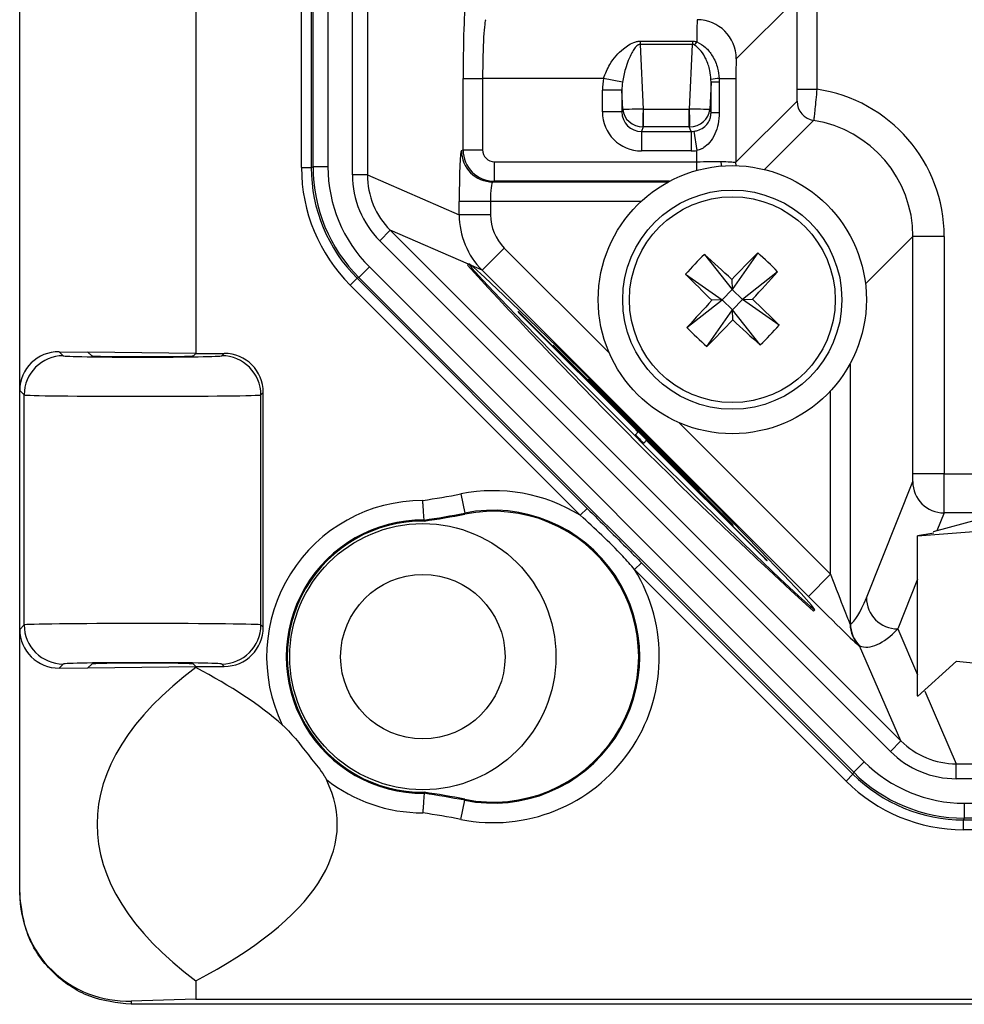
# Model space of a CAD drawing. Header units: millimetres. Extents: x 0 to 210, y 0 to 148.
# Tile 40 of 52: x 144.42 to 148.44, y 97.56 to 101.76. Entities that reach past the tile are written whole.
import ezdxf

# ---------------------------------------------------------------- set-up
doc = ezdxf.new("R2010")
doc.units = ezdxf.units.MM
doc.header["$LTSCALE"] = 0.5

msp = doc.modelspace()

# ---------------------------------------------------------------- linework, layer by layer
at = {"color": 7, "linetype": 'Continuous', "lineweight": 25}
for p, q in [((144.420359, 100.178033), (144.420359, 118.993655)), ((145.170359, 118.835844), (145.170359, 100.335844)), ((145.620214, 101.126669), (145.620214, 117.996685)), ((145.661841, 117.996685), (145.661841, 101.126669)), ((145.669464, 101.129826), (145.669464, 117.993528)), ((145.732903, 117.993528), (145.732903, 101.129826)), ((145.837299, 101.095793), (145.837299, 118.027561)), ((145.900739, 118.027561), (145.900739, 101.095793)), ((147.731453, 101.850007), (147.471602, 101.590157)), ((147.731453, 101.460323), (147.731453, 101.850007)), ((147.814773, 101.850007), (147.814773, 101.460323)), ((147.062178, 101.665362), (147.062178, 101.651651)), ((147.062178, 101.665362), (147.285207, 101.665362)), ((147.062178, 101.651651), (147.074983, 101.37533)), ((147.285207, 101.651651), (147.062178, 101.651651)), ((147.272402, 101.37533), (147.285207, 101.651651)), ((147.285207, 101.665362), (147.285207, 101.651651)), ((146.308404, 101.202137), (146.308404, 101.506836)), ((146.308404, 101.506836), (146.391658, 101.506836)), ((146.391658, 101.506836), (146.391658, 101.202137)), ((146.906416, 101.506836), (146.391658, 101.506836)), ((146.98685, 101.490876), (146.906416, 101.506836)), ((147.364142, 101.491274), (147.358711, 101.374095)), ((147.364142, 101.491274), (147.364022, 101.501784)), ((147.364142, 101.36049), (147.364142, 101.491274)), ((147.39946, 101.491274), (147.364142, 101.491274)), ((147.399131, 101.506836), (147.39946, 101.491274)), ((147.399131, 101.506836), (147.470173, 101.506836)), ((147.39946, 101.491274), (147.39946, 101.36049)), ((147.470173, 101.506836), (147.470173, 101.149475)), ((146.984834, 101.456941), (146.901552, 101.456941)), ((146.901552, 101.364477), (146.901552, 101.456941)), ((146.988674, 101.374095), (146.984834, 101.456941)), ((146.984834, 101.456941), (146.984834, 101.364477)), ((147.731453, 101.460323), (147.814773, 101.460323)), ((147.470173, 101.149475), (147.730597, 101.4099)), ((146.984834, 101.364477), (146.901552, 101.364477)), ((146.984834, 101.364477), (146.988674, 101.374095)), ((147.075732, 101.375324), (147.075732, 101.300539)), ((147.075732, 101.375324), (147.271653, 101.375324)), ((147.271653, 101.300539), (147.271653, 101.375324)), ((147.358711, 101.374095), (147.364142, 101.36049)), ((147.39946, 101.36049), (147.364142, 101.36049)), ((147.075732, 101.300539), (147.067813, 101.280698)), ((147.067813, 101.280698), (147.279572, 101.280698)), ((147.067813, 101.280698), (147.067813, 101.197682)), ((147.271653, 101.300539), (147.075732, 101.300539)), ((147.279572, 101.280698), (147.271653, 101.300539)), ((147.279572, 101.280698), (147.279572, 101.197682)), ((147.291564, 101.281537), (147.303532, 101.199419)), ((146.301057, 101.1992), (146.308404, 101.202137)), ((146.308404, 101.202137), (146.391658, 101.202137)), ((147.279572, 101.197682), (147.067813, 101.197682)), ((147.303532, 101.152167), (147.303532, 101.199419)), ((146.441668, 101.068847), (146.441668, 101.152167)), ((146.441668, 101.152167), (147.303532, 101.152167)), ((145.620214, 101.126669), (145.661841, 101.126669)), ((145.661841, 101.126669), (145.669464, 101.129826)), ((145.732903, 101.129826), (145.669464, 101.129826)), ((145.900739, 101.095793), (145.837299, 101.095793)), ((145.900739, 101.095793), (146.291763, 100.925847)), ((146.441668, 101.068847), (146.434264, 101.065887)), ((146.291763, 100.925847), (146.291763, 100.982566)), ((146.424969, 100.982566), (146.291763, 100.982566)), ((146.424969, 100.982566), (146.424969, 100.925847)), ((146.424969, 100.925847), (146.291763, 100.925847)), ((145.953647, 100.815035), (145.998542, 100.859929)), ((145.998542, 100.859929), (148.172778, 98.685693)), ((148.127884, 98.640798), (145.953647, 100.815035)), ((148.223869, 99.822856), (148.223869, 100.833632)), ((148.357182, 100.833632), (148.223869, 100.833632)), ((148.357182, 100.833632), (148.357182, 99.822856)), ((146.483607, 100.784348), (146.389341, 100.690082)), ((147.562994, 100.763674), (147.453575, 100.608046)), ((146.33273, 100.717339), (146.326839, 100.711448)), ((147.335798, 100.757449), (147.453575, 100.608046)), ((145.909398, 100.703729), (145.86454, 100.65887)), ((145.909398, 100.703729), (148.016578, 98.59655)), ((147.778612, 99.30081), (146.389341, 100.690082)), ((147.647761, 100.683429), (147.498358, 100.565652)), ((145.827483, 100.626278), (145.856917, 100.655713)), ((145.86454, 100.65887), (145.856917, 100.655713)), ((145.856917, 100.655713), (146.837066, 99.675565)), ((147.971719, 98.551691), (145.86454, 100.65887)), ((147.255553, 100.672682), (147.411181, 100.563263)), ((147.452399, 100.650965), (147.453575, 100.608046)), ((146.807631, 99.64613), (145.827483, 100.626278)), ((147.411181, 100.563263), (147.453575, 100.608046)), ((147.498358, 100.565652), (147.453575, 100.608046)), ((147.261778, 100.445486), (147.411181, 100.563263)), ((147.411181, 100.563263), (147.368262, 100.562087)), ((147.411181, 100.563263), (147.455964, 100.520869)), ((147.498358, 100.565652), (147.455964, 100.520869)), ((147.498358, 100.565652), (147.541277, 100.566828)), ((147.653987, 100.456233), (147.498358, 100.565652)), ((146.54213, 100.51426), (146.541541, 100.513671)), ((147.346546, 100.365241), (147.455964, 100.520869)), ((147.45714, 100.47795), (147.455964, 100.520869)), ((147.573741, 100.371466), (147.455964, 100.520869)), ((146.559499, 100.496274), (146.55891, 100.495685)), ((147.0421, 100.012495), (146.55891, 100.495685)), ((147.042689, 100.013084), (146.559499, 100.496274)), ((147.585421, 99.471586), (146.560116, 100.496891)), ((144.588986, 100.342688), (144.606166, 100.325508)), ((144.588986, 100.342688), (144.71119, 100.34125)), ((144.71119, 100.34125), (144.726844, 100.325595)), ((145.170359, 100.335844), (144.71119, 100.34125)), ((146.692529, 100.370031), (146.69194, 100.369442)), ((146.709898, 100.352045), (146.709309, 100.351456)), ((147.439986, 99.620779), (146.709309, 100.351456)), ((147.440575, 99.621368), (146.709898, 100.352045)), ((147.441192, 99.621985), (146.710515, 100.352662)), ((145.160111, 100.325595), (145.170359, 100.335844)), ((145.170359, 100.335844), (145.291124, 100.335844)), ((145.280788, 100.325508), (145.291124, 100.335844)), ((146.842928, 100.225803), (146.842339, 100.225213)), ((144.439525, 100.158867), (144.420359, 100.178033)), ((144.420359, 99.160321), (144.420359, 100.178033)), ((146.860297, 100.207816), (146.859708, 100.207227)), ((147.295757, 99.771178), (146.859708, 100.207227)), ((147.296347, 99.771767), (146.860297, 100.207816)), ((147.296964, 99.772384), (146.860914, 100.208433)), ((144.439525, 99.179487), (144.439525, 100.158867)), ((145.457765, 100.169202), (145.44743, 100.158867)), ((145.44743, 99.179487), (145.44743, 100.158867)), ((145.457765, 99.169152), (145.457765, 100.169202)), ((147.042689, 100.013084), (147.0421, 100.012495)), ((147.042442, 99.989267), (147.041853, 99.988678)), ((147.042442, 99.989267), (147.054268, 100.001093)), ((147.077797, 99.953912), (147.089624, 99.965738)), ((147.077797, 99.953912), (147.077208, 99.953322)), ((147.101614, 99.954159), (147.101025, 99.953569)), ((147.584215, 99.47038), (147.101025, 99.953569)), ((147.584804, 99.470969), (147.101614, 99.954159)), ((148.357182, 99.822856), (148.223869, 99.822856)), ((147.296347, 99.771767), (147.295757, 99.771178)), ((147.313744, 99.753809), (147.314333, 99.754398)), ((148.025742, 99.295365), (148.223312, 99.789554)), ((146.29902, 99.737466), (146.315287, 99.655749)), ((146.807631, 99.64613), (146.837066, 99.675565)), ((146.316144, 99.651444), (146.315287, 99.655749)), ((146.14281, 99.621663), (146.142515, 99.626055)), ((147.440575, 99.621368), (147.439986, 99.620779)), ((147.457972, 99.60341), (147.458562, 99.603999)), ((148.243768, 99.55816), (148.611999, 99.587234)), ((148.49902, 99.626308), (148.309982, 99.57638)), ((148.31325, 99.570724), (148.243768, 99.55816)), ((148.243768, 98.87689), (148.243768, 99.55816)), ((147.584804, 99.470969), (147.584215, 99.47038)), ((147.038979, 99.414782), (147.068414, 99.444217)), ((147.068414, 99.444217), (147.968562, 98.544068)), ((147.602201, 99.453011), (147.60279, 99.4536)), ((147.939127, 98.514634), (147.038979, 99.414782)), ((147.872878, 99.395077), (147.778612, 99.30081)), ((147.799978, 99.238309), (147.80587, 99.2442)), ((144.420359, 99.160321), (144.439525, 99.179487)), ((145.44743, 99.179487), (145.457765, 99.169152)), ((147.956199, 99.183698), (147.957946, 99.184422)), ((144.420359, 98.039209), (144.420359, 99.160321)), ((147.996992, 99.090155), (147.995245, 99.089432)), ((148.172778, 98.685693), (147.996992, 99.090155)), ((144.606166, 99.012846), (144.588986, 98.995665)), ((144.71119, 98.997104), (144.726844, 99.012758)), ((144.71119, 98.997104), (145.170359, 99.00251)), ((145.160111, 99.012758), (145.170359, 99.00251)), ((145.170359, 99.00251), (145.291124, 99.00251)), ((145.170359, 99.00251), (145.170359, 98.99751)), ((145.291124, 99.00251), (145.280788, 99.012846)), ((148.408985, 99.024577), (148.243768, 98.874444)), ((148.408985, 99.024577), (148.815013, 98.984335)), ((144.588986, 98.995665), (144.71119, 98.997104)), ((148.127884, 98.640798), (148.172778, 98.685693)), ((148.016578, 98.59655), (147.971719, 98.551691)), ((148.408641, 98.58789), (164.463744, 98.58789)), ((148.408641, 98.52445), (148.408641, 98.58789)), ((147.939127, 98.514634), (147.968562, 98.544068)), ((147.968562, 98.544068), (147.971719, 98.551691)), ((164.463744, 98.52445), (148.408641, 98.52445)), ((146.142515, 98.462299), (146.14281, 98.466691)), ((146.29902, 98.350888), (146.315287, 98.432605)), ((146.316144, 98.43691), (146.315287, 98.432605)), ((148.442675, 98.420054), (164.42971, 98.420054)), ((148.442675, 98.420054), (148.442675, 98.356615)), ((148.442675, 98.356615), (148.439518, 98.348992)), ((148.439518, 98.348992), (164.432867, 98.348992)), ((148.439518, 98.307365), (148.439518, 98.348992)), ((164.42971, 98.356615), (148.442675, 98.356615)), ((164.432867, 98.307365), (148.439518, 98.307365)), ((145.170359, 97.664177), (145.170359, 97.585844)), ((145.170359, 97.585844), (144.895359, 97.577745)), ((144.895359, 97.577745), (144.895359, 97.563756)), ((145.170359, 97.585844), (167.945811, 97.585844)), ((167.967899, 97.563756), (144.895359, 97.563756))]:
    msp.add_line(p, q, dxfattribs=at)
at = {"color": 8, "linetype": 'Continuous', "lineweight": 25}
for p, q in [((147.801068, 101.32758), (147.592031, 101.118542)), ((147.303532, 101.114892), (147.303532, 101.152167)), ((147.471436, 101.135047), (147.470173, 101.149475)), ((146.434264, 101.065887), (147.18197, 101.065887)), ((147.187483, 101.068847), (146.441668, 101.068847)), ((147.066136, 100.982566), (146.424969, 100.982566)), ((146.33088, 100.715489), (145.998542, 100.859929)), ((148.223869, 100.833632), (148.021661, 100.631425)), ((146.483607, 100.784348), (146.931408, 100.336548)), ((146.389341, 100.690082), (146.344918, 100.709388)), ((147.956199, 100.291658), (147.956199, 99.183698)), ((147.872878, 99.395077), (147.872878, 100.175824)), ((147.22686, 100.041096), (147.872878, 99.395077)), ((148.357182, 99.822856), (149.675923, 99.822856)), ((148.356625, 99.656348), (148.326387, 99.580713)), ((148.792037, 99.656348), (148.356625, 99.656348)), ((148.243768, 99.374054), (148.159055, 99.162158)), ((148.159055, 99.162158), (148.243768, 98.967244)), ((148.274224, 98.897168), (148.408641, 98.58789))]:
    msp.add_line(p, q, dxfattribs=at)
at = {"color": 8, "linetype": 'Continuous', "lineweight": 25, "flags": 128}
msp.add_lwpolyline([(147.409613, 101.133502), (147.4091, 101.137013), (147.407976, 101.15313)], dxfattribs=at)
at = {"color": 7, "linetype": 'Continuous', "lineweight": 25, "flags": 128}
for points in [[(146.33273, 100.717339), (146.346154, 100.698571), (146.391182, 100.648431), (146.465847, 100.569111), (146.566886, 100.464078), (146.689883, 100.337922), (146.829462, 100.196157), (146.979523, 100.044978), (147.133508, 99.890993), (147.284687, 99.740932), (147.426452, 99.601352), (147.552608, 99.478356), (147.657641, 99.377317), (147.736961, 99.302651), (147.787101, 99.257623), (147.80587, 99.2442), (147.792446, 99.262969), (147.747418, 99.313109), (147.672753, 99.392428), (147.571714, 99.497462), (147.448717, 99.623618), (147.309138, 99.765383), (147.159077, 99.916562), (147.005092, 100.070547), (146.853913, 100.220608), (146.712148, 100.360187), (146.585992, 100.483184), (146.480959, 100.584223), (146.401639, 100.658888), (146.351499, 100.703916), (146.33273, 100.717339)], [(146.560116, 100.496891), (146.553328, 100.503632), (146.547526, 100.509301), (146.543594, 100.513032), (146.54213, 100.51426), (146.543358, 100.512796), (146.54709, 100.508864), (146.552758, 100.503062), (146.559499, 100.496274)], [(146.710515, 100.352662), (146.703727, 100.359404), (146.697925, 100.365072), (146.693993, 100.368804), (146.692529, 100.370031), (146.693757, 100.368568), (146.697489, 100.364635), (146.703157, 100.358834), (146.709898, 100.352045)], [(146.860914, 100.208433), (146.854126, 100.215175), (146.848324, 100.220843), (146.844392, 100.224575), (146.842928, 100.225803), (146.844156, 100.224339), (146.847888, 100.220407), (146.853556, 100.214605), (146.860297, 100.207816)], [(147.296347, 99.771767), (147.303135, 99.765026), (147.308937, 99.759358), (147.312869, 99.755626), (147.314333, 99.754398), (147.313105, 99.755862), (147.309373, 99.759794), (147.303705, 99.765596), (147.296964, 99.772384)], [(147.440575, 99.621368), (147.447364, 99.614627), (147.453166, 99.608958), (147.457098, 99.605227), (147.458562, 99.603999), (147.457334, 99.605463), (147.453602, 99.609395), (147.447934, 99.615197), (147.441192, 99.621985)], [(147.584804, 99.470969), (147.591593, 99.464228), (147.597394, 99.458559), (147.601327, 99.454827), (147.60279, 99.4536), (147.601563, 99.455064), (147.597831, 99.458996), (147.592163, 99.464798), (147.585421, 99.471586)]]:
    msp.add_lwpolyline(points, dxfattribs=at)
at = {"color": 7, "linetype": 'Continuous', "lineweight": 25}
for centre, radius in [((147.45477, 100.564457), 0.570833), ((147.45477, 100.564457), 0.466667), ((147.45477, 100.564457), 0.438218), ((146.137026, 99.044177), 0.566667), ((146.137026, 99.044177), 0.35)]:
    msp.add_circle(centre, radius, dxfattribs=at)
for centre, radius, start, end in [((147.304901, 101.590097), 0.166701, 0.020437, 89.979563), ((147.190674, 101.728562), 0.130887, 322.47327, 329.846294), ((147.408585, 101.316616), 0.190455, 92.845225, 103.531783), ((147.813949, 101.40993), 0.083351, 180.020818, 261.110532), ((148.110709, 101.327578), 1.036826, 177.360275, 181.493534), ((146.236676, 101.327578), 1.036826, 358.506466, 2.639725), ((146.434436, 101.199265), 0.133379, 180.028162, 269.926006), ((152.940376, 95.376564), 7.611648, 134.948217, 136.1368625), ((146.687058, 99.753488), 1.337064, 44.067844, 49.071339), ((148.26574, 99.796746), 1.337064, 134.067844, 139.071339), ((142.261493, 95.083948), 7.611648, 47.0023203, 48.1909658), ((163.415837, 116.327307), 23.149275, 222.4209446, 227.5790554), ((141.97426, 105.757734), 7.611648, 317.0023203, 318.1909658), ((152.642663, 106.050063), 7.611648, 224.948217, 226.1368625), ((152.93528, 95.371181), 7.611648, 137.0023203, 138.1909658), ((142.266876, 95.078852), 7.611648, 44.948217, 46.1368625), ((146.80795, 100.753561), 0.358498, 222.001674, 225.998631), ((141.969164, 105.752351), 7.611648, 314.948217, 316.1368625), ((152.648046, 106.044967), 7.611648, 227.0023203, 228.1909658), ((148.222481, 101.375427), 1.337064, 224.067844, 229.071339), ((146.6438, 101.332169), 1.337064, 314.067844, 319.071339), ((146.958349, 100.609332), 0.358498, 222.001674, 225.998631), ((144.606226, 100.158807), 0.166701, 90.020437, 179.979563), ((145.280729, 100.158807), 0.166701, 0.020437, 89.979563), ((147.108748, 100.465104), 0.358498, 222.001674, 225.998631), ((146.876073, 99.840578), 0.238999, 42.001674, 45.998631), ((146.876662, 99.841167), 0.238999, 42.001674, 45.998631), ((147.466969, 100.378438), 0.576747, 222.515646, 227.484354), ((147.467558, 100.379028), 0.576747, 222.515646, 227.484354), ((146.929108, 99.787543), 0.238999, 44.001369, 47.998326), ((146.929697, 99.788132), 0.238999, 44.001369, 47.998326), ((147.553634, 100.020218), 0.358498, 224.001369, 227.998326), ((148.356691, 99.789726), 0.133379, 180.073994, 269.971838), ((145.664245, 102.926343), 3.251442, 278.354052, 281.258086), ((146.437026, 99.044177), 0.706891, 58.380589, 101.258086), ((146.137026, 99.044177), 0.665225, 90.032694, 205.868623), ((145.664245, 102.926343), 3.334763, 278.245756, 281.258086), ((145.664245, 102.926343), 3.339152, 278.239958, 281.258086), ((146.437026, 99.044177), 0.623571, 258.741914, 101.258086), ((146.437026, 99.044177), 0.619182, 258.741914, 101.258086), ((146.137026, 99.044177), 0.581904, 89.459535, 270.540465), ((146.137026, 99.044177), 0.577515, 89.426156, 270.573844), ((147.697862, 99.869819), 0.358498, 224.001369, 227.998326), ((147.842091, 99.71942), 0.358498, 224.001369, 227.998326), ((146.437026, 99.044177), 0.706891, 258.741914, 31.619411), ((148.15912, 99.295537), 0.133379, 180.073994, 269.971838), ((144.606226, 99.179547), 0.166701, 180.020437, 269.979563), ((145.280729, 99.179547), 0.166701, 270.020437, 359.979563), ((148.089554, 99.183716), 0.133355, 180.007476, 224.992524), ((148.091301, 99.184439), 0.133355, 180.007476, 224.992524), ((146.137026, 99.044177), 0.665225, 231.866, 269.967306), ((145.664245, 95.162011), 3.334763, 78.741914, 81.754244), ((145.664245, 95.162011), 3.339152, 78.741914, 81.760042), ((145.664245, 95.162011), 3.251442, 78.741914, 81.645948)]:
    msp.add_arc(centre, radius, start, end, dxfattribs=at)
for centre, major_axis, ratio, start_param, end_param in [((146.322958, 101.506836), (0, 0.333333), 0.04366094, 0.01745329, 1.57079633), ((146.406212, 101.506836), (0, 0.25), 0.05821459, 0.01745329, 1.57079633), ((147.304986, 101.506836), (0, 0.25), 0.00581835, 0.01745329, 0.8970539), ((147.471628, 101.506836), (0, 0.083333), 0.01745506, 0.01745329, 1.57079633), ((147.06832, 101.452558), (0.009664, -0.208547), 0.7983251, 4.41229431, 4.65440573), ((147.06832, 101.452558), (-0.006585, 0.142091), 0.58585056, 1.27070165, 1.51281308), ((147.723752, 100.83344), (-0.447971, -0.447971), 0.99969546, 2.35634678, 3.7829477), ((147.06832, 101.364985), (-0.062058, -0.155477), 0.99559245, 5.09368241, 6.66143704), ((147.06832, 101.364985), (0.031302, 0.078422), 0.98691189, 1.95208976, 3.51984439), ((147.071956, 101.374095), (0.083419, 0.000071), 0.01478085, 1.53449007, 3.08428181), ((147.071956, 101.374095), (0.082303, -0.015277), 0.87424293, 3.35081138, 4.90060312), ((147.074122, 101.412799), (0.04123, -0.00717), 0.8921402, 4.8869309, 4.90489379), ((147.273263, 101.412799), (0.04123, 0.00717), 0.8921402, 4.51988417, 4.53784706), ((147.275429, 101.374095), (0.083419, -0.000071), 0.01478085, 0.05731084, 1.60710258), ((147.275429, 101.374095), (0.082303, 0.015277), 0.87424293, 4.52417484, 6.07396658), ((147.723752, 100.83344), (0.353719, 0.353719), 0.99953314, 5.49793944, 6.91359707), ((147.074122, 101.379522), (0.082074, -0.015383), 0.94390754, 4.88884899, 4.90681188), ((147.273263, 101.379522), (0.082074, 0.015383), 0.94390754, 4.51796609, 4.53592897), ((147.279065, 101.364985), (-0.031302, 0.078422), 0.98691189, 2.76334092, 2.90754174), ((146.301222, 100.982566), (0, 0.216667), 0.04366094, 0.01745329, 1.57079633), ((146.441706, 101.202175), (-0.049496, 0.123806), 0.99972455, 1.19085431, 2.76088937), ((146.441706, 101.202175), (0.046479, 0.018582), 0.99889635, 2.76165064, 4.3316857), ((147.279065, 101.364985), (-0.062058, 0.155477), 0.99559245, 2.76334092, 2.90754174), ((147.303532, 101.156531), (0.166667, 0), 0.0261826, 4.71238898, 5.38965617), ((146.329222, 101.127228), (-0.655145, -0.27137), 0.9988852, 5.89088043, 6.67549018), ((146.329222, 101.127228), (0.616693, 0.255443), 0.9987461, 2.74928778, 3.53389753), ((146.336645, 101.130302), (0.616476, 0.255353), 0.99909726, 2.74928778, 3.53389753), ((146.336645, 101.130302), (-0.557875, -0.231079), 0.9988852, 5.89088043, 6.67549018), ((146.23451, 101.095464), (0.364358, -0.158356), 0.99886874, 3.55116642, 4.33659193), ((146.23451, 101.095464), (0.306187, -0.133074), 0.99843865, 3.55116642, 4.33659193), ((146.434429, 100.982566), (0, 0.083333), 0.11351845, 0.01745329, 1.57079633), ((146.625159, 100.925682), (0.305778, -0.132896), 0.99977303, 3.55116642, 4.33659193), ((146.625159, 100.925682), (0.183633, -0.07981), 0.99886874, 3.55116642, 4.33659193), ((144.589037, 100.175996), (0.155626, -0.066173), 0.98317854, 1.96707296, 3.5375647), ((144.943477, 100.325611), (0.337362, 0), 0.01745506, 3.15904595, 6.26573201), ((144.943477, 100.325661), (0.216667, 0), 0.01745506, 3.15904595, 6.26573201), ((145.291073, 100.169152), (0.117887, 0.117887), 0.99969546, 5.49793944, 7.06843118), ((144.943477, 100.158969), (0.504029, 0), 0.01168322, 3.15904595, 6.26573201), ((148.223287, 99.822856), (0, 0.033333), 0.01745506, 3.18522588, 4.71238898), ((148.3566, 99.822856), (0, 0.166667), 0.00349101, 3.18522588, 4.71238898), ((147.872878, 99.400426), (-0.083314, 0.216732), 0.00826699, 1.59229859, 3.14564163), ((147.778612, 99.306159), (-0.21665, 0.216716), 0.01234071, 1.58314017, 3.13648321), ((148.025663, 99.495357), (0.076264, 0.311879), 0.18612736, 3.27718444, 4.06260995), ((144.943477, 99.179384), (0.504029, 0), 0.01168322, 0.01745329, 3.12413936), ((145.291073, 99.169202), (0.117887, -0.117887), 0.99969546, 5.49793944, 7.06843118), ((144.589037, 99.162358), (0.155626, 0.066173), 0.98317854, 2.7456206, 4.31611234), ((148.158976, 99.495357), (0.161479, 0.405405), 0.40105467, 3.13848478, 3.92391029), ((144.943477, 99.012743), (0.337362, 0), 0.01745506, 0.01745329, 3.12413936), ((144.943477, 99.012692), (0.216667, 0), 0.01745506, 0.01745329, 3.12413936), ((148.566934, 98.330844), (3.817159, 0), 0.38273857, 2.66774132, 3.61544399), ((140.305788, 98.330844), (-5.466931, 0), 0.26723838, 3.43539562, 3.61544399), ((148.408313, 98.921662), (-0.133074, 0.306187), 0.99843865, 1.94659338, 2.73201889), ((148.408313, 98.921662), (-0.158356, 0.364358), 0.99886874, 1.94659338, 2.73201889), ((148.443151, 99.023796), (-0.231079, -0.557875), 0.9988852, 5.89088043, 6.67549018), ((148.440077, 99.016373), (0.255443, 0.616693), 0.9987461, 2.74928778, 3.53389753), ((148.443151, 99.023796), (0.255353, 0.616476), 0.99909726, 2.74928778, 3.53389753), ((140.305788, 98.330844), (-5.466931, 0), 0.26723838, 2.66774132, 3.27207329), ((148.440077, 99.016373), (-0.27137, -0.655145), 0.9988852, 5.89088043, 6.67549018), ((144.895359, 98.053197), (0.332903, 0.348949), 0.97097943, 2.34738371, 3.91818004)]:
    msp.add_ellipse(centre, major_axis=major_axis, ratio=ratio, start_param=start_param, end_param=end_param, dxfattribs=at)
for points, knots in [([(146.906416, 101.506836), (146.91446, 101.527409), (146.933767, 101.576786), (146.975955, 101.621983), (147.014715, 101.650904), (147.037293, 101.662066), (147.054373, 101.665208), (147.060738, 101.665333), (147.062178, 101.665362)], [0, 0, 0, 0, 0.27353673, 0.65652774, 0.78434973, 0.92074987, 0.98207061, 1, 1, 1, 1]), ([(147.062178, 101.651651), (147.061455, 101.65163), (147.059207, 101.651564), (147.05594, 101.650544), (147.047244, 101.645798), (147.037968, 101.633732), (147.019083, 101.602022), (146.999849, 101.556181), (146.99067, 101.510066), (146.98685, 101.490876)], [0, 0, 0, 0, 0.01003119, 0.03116232, 0.04816615, 0.16314962, 0.2912078, 0.70505031, 1, 1, 1, 1]), ([(147.285207, 101.665362), (147.29019, 101.665071), (147.296541, 101.664701), (147.302554, 101.663149), (147.30385, 101.662815)], [0, 0, 0, 0, 0.78461419, 1, 1, 1, 1]), ([(147.294477, 101.648835), (147.293846, 101.649201), (147.292148, 101.650187), (147.289075, 101.651411), (147.286443, 101.651574), (147.285207, 101.651651)], [0, 0, 0, 0, 0.23872685, 0.64260608, 1, 1, 1, 1]), ([(147.364022, 101.501784), (147.362885, 101.514719), (147.360228, 101.544937), (147.3453, 101.586485), (147.323739, 101.624281), (147.304042, 101.640808), (147.294477, 101.648835)], [0, 0, 0, 0, 0.22284291, 0.5205599, 0.76715717, 1, 1, 1, 1]), ([(147.30385, 101.662815), (147.316695, 101.655519), (147.342673, 101.640765), (147.373185, 101.600894), (147.393538, 101.555149), (147.397437, 101.521472), (147.399131, 101.506836)], [0, 0, 0, 0, 0.23612857, 0.47750646, 0.77291524, 1, 1, 1, 1]), ([(147.730597, 101.4099), (147.730653, 101.410143), (147.730807, 101.410812), (147.731046, 101.416539), (147.731271, 101.427939), (147.731423, 101.443164), (147.731443, 101.454604), (147.731453, 101.460323)], [0, 0, 0, 0, 0.124048, 0.34059258, 0.55958124, 0.77981214, 1, 1, 1, 1]), ([(147.814773, 101.460323), (147.813388, 101.445264), (147.810615, 101.415113), (147.806551, 101.375055), (147.803299, 101.345091), (147.801509, 101.33003), (147.801186, 101.328234), (147.801068, 101.32758)], [0, 0, 0, 0, 0.21923169, 0.43895486, 0.6581247, 0.87542406, 1, 1, 1, 1]), ([(147.291564, 101.281537), (147.296502, 101.282499), (147.311668, 101.285454), (147.33272, 101.29667), (147.350282, 101.314101), (147.360279, 101.333251), (147.363847, 101.349589), (147.364069, 101.357788), (147.364142, 101.36049)], [0, 0, 0, 0, 0.12022434, 0.36920016, 0.60050718, 0.80400525, 0.9353907, 1, 1, 1, 1]), ([(147.39946, 101.36049), (147.398546, 101.344347), (147.396777, 101.313111), (147.382365, 101.26955), (147.361361, 101.235121), (147.339254, 101.215302), (147.320529, 101.204431), (147.310145, 101.201369), (147.303532, 101.199419)], [0, 0, 0, 0, 0.23710467, 0.45876406, 0.67987876, 0.84138251, 0.89898177, 1, 1, 1, 1]), ([(147.407976, 101.15313), (147.421328, 101.152794), (147.448031, 101.15212), (147.466857, 101.148953), (147.469262, 101.149332), (147.470173, 101.149475)], [0, 0, 0, 0, 0.383281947, 0.766513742, 1, 1, 1, 1]), ([(146.142515, 99.626055), (146.142442, 99.627137), (146.142297, 99.629299), (146.141295, 99.644046), (146.13981, 99.665448), (146.138206, 99.687994), (146.137114, 99.703022), (146.136694, 99.70875), (146.136646, 99.709402)], [0, 0, 0, 0, 0.21633213, 0.4326534, 0.64928245, 0.86651024, 0.98481967, 1, 1, 1, 1]), ([(146.837066, 99.675565), (146.895972, 99.616617), (146.973063, 99.539472), (147.050214, 99.462398), (147.068414, 99.444217)], [0, 0, 0, 0, 0.76410842, 1, 1, 1, 1]), ([(147.038979, 99.414782), (147.02216, 99.434066), (146.950412, 99.516332), (146.869543, 99.589847), (146.807631, 99.64613)], [0, 0, 0, 0, 0.23441685, 1, 1, 1, 1]), ([(145.538459, 98.753933), (145.542002, 98.750632), (145.588902, 98.706938), (145.643686, 98.630225), (145.704488, 98.557954), (145.723098, 98.527241), (145.725922, 98.521584), (145.726248, 98.520932)], [0, 0, 0, 0, 0.04844829, 0.64132573, 0.93672925, 0.99270388, 1, 1, 1, 1]), ([(146.142515, 98.462299), (146.142442, 98.461217), (146.142297, 98.459055), (146.141295, 98.444307), (146.13981, 98.422906), (146.138206, 98.40036), (146.137114, 98.385332), (146.136694, 98.379604), (146.136646, 98.378952)], [0, 0, 0, 0, 0.216332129, 0.432653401, 0.649282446, 0.866510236, 0.984819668, 1, 1, 1, 1]), ([(144.895359, 97.563756), (144.834832, 97.570268), (144.742618, 97.580189), (144.632103, 97.639856), (144.534577, 97.719137), (144.441636, 97.852643), (144.427452, 97.977015), (144.420359, 98.039209)], [0, 0, 0, 0, 0.24281473, 0.36993298, 0.50049603, 0.75021586, 1, 1, 1, 1])]:
    msp.add_open_spline(points, degree=3, knots=knots, dxfattribs=at)

doc.saveas('drawing.dxf')
